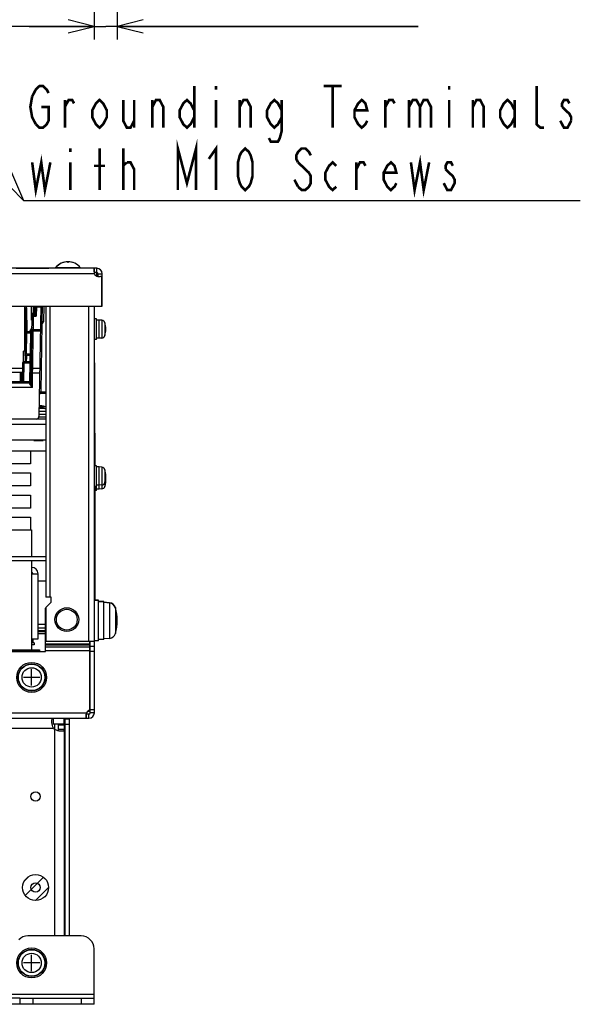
# Model space of a CAD drawing. Extents: x 26 to 410, y 32 to 287.
# Tile 10 of 47: x 110 to 153, y 39 to 115. Entities that reach past the tile are written whole.
import ezdxf

# ---------------------------------------------------------------- set-up
doc = ezdxf.new("R2010")
doc.units = 0
doc.header["$LTSCALE"] = 23.1
doc.layers.get('0').update_dxf_attribs({"linetype": 'CONTINUOUS'})
for name, color, linetype in [('ALL_AXIS', 7, 'CONTINUOUS'), ('ALL_CURVE', 7, 'CONTINUOUS'), ('ALL_DIM', 7, 'CONTINUOUS'), ('ALL_FEATURES', 7, 'CONTINUOUS'), ('ALL_NOTE', 7, 'CONTINUOUS')]:
    doc.layers.add(name, color=color, linetype=linetype)
doc.dimstyles.get("Standard").update_dxf_attribs({"dimtxt": 2.5, "dimasz": 2.5, "dimexe": 1.25, "dimexo": 0.625, "dimtad": 1, "dimcen": 2.5, "dimazin": 3, "dimtfac": 1, "dimtmove": 0, "dimatfit": 3})

# ---------------------------------------------------------------- blocks, each defined once
blk = doc.blocks.new('_OPEN')
at = {"color": 0, "linetype": 'BYBLOCK'}
for p, q in [((0, 0), (-1, 0.25)), ((-1, -0.25), (0, 0)), ((-1, 0), (0, 0))]:
    blk.add_line(p, q, dxfattribs=at)
blk = doc.blocks.new('*D17')
at = {"layer": 'ALL_DIM', "color": 2, "linetype": 'CONTINUOUS'}
for p, q in [((50.876, 137.381), (50.876, 113.16)), ((115.676, 137.381), (115.676, 113.16)), ((50.876, 114.16), (83.276, 114.16)), ((115.676, 114.16), (83.276, 114.16))]:
    blk.add_line(p, q, dxfattribs=at)
at = {"layer": 'ALL_DIM', "color": 2, "linetype": 'CONTINUOUS', "xscale": 2, "yscale": 2, "zscale": 2, "rotation": 180}
blk.add_blockref('_OPEN', (50.876, 114.16), dxfattribs=at)
at = {"layer": 'ALL_DIM', "color": 2, "linetype": 'CONTINUOUS', "xscale": 2, "yscale": 2, "zscale": 2}
blk.add_blockref('_OPEN', (115.676, 114.16), dxfattribs=at)
blk = doc.blocks.new('*D29')
at = {"layer": 'ALL_DIM', "color": 2, "linetype": 'CONTINUOUS'}
for p, q in [((117.456, 146.121), (117.456, 113.16)), ((115.676, 137.381), (115.676, 113.16)), ((115.676, 114.16), (110.676, 114.16)), ((110.676, 114.16), (116.566, 114.16)), ((140.6, 114.16), (116.566, 114.16)), ((117.456, 114.16), (140.6, 114.16))]:
    blk.add_line(p, q, dxfattribs=at)
at = {"layer": 'ALL_DIM', "color": 2, "linetype": 'CONTINUOUS', "xscale": 2, "yscale": 2, "zscale": 2}
blk.add_blockref('_OPEN', (115.676, 114.16), dxfattribs=at)
at = {"layer": 'ALL_DIM', "color": 2, "linetype": 'CONTINUOUS', "xscale": 2, "yscale": 2, "zscale": 2, "rotation": 180}
blk.add_blockref('_OPEN', (117.456, 114.16), dxfattribs=at)

msp = doc.modelspace()

# ---------------------------------------------------------------- linework, layer by layer
at = {"layer": 'ALL_AXIS', "color": 7, "linetype": 'CONTINUOUS'}
for p, q in [((112.716, 95.618), (112.716, 95.561)), ((112.716, 95.618), (114.616, 95.618)), ((112.736, 95.618), (112.736, 95.561)), ((114.616, 95.618), (114.616, 95.561)), ((115.876, 95.561), (115.698, 95.561)), ((115.98, 94.927), (116.131, 94.927)), ((116.276, 92.641), (116.276, 94.986)), ((116.276, 94.927), (116.296, 94.927)), ((116.296, 92.641), (116.296, 95.141)), ((115.856, 91.681), (115.696, 91.681)), ((115.856, 90.081), (115.856, 91.681)), ((116.056, 91.581), (115.856, 91.581)), ((116.056, 90.181), (116.056, 91.581)), ((116.28, 91.561), (116.056, 91.581)), ((116.056, 90.181), (115.856, 90.181)), ((116.28, 90.2), (116.056, 90.181)), ((115.856, 90.081), (115.696, 90.081)), ((90.645, 87.881), (110.156, 87.881)), ((90.65, 87.561), (110.15, 87.561)), ((111.956, 84.121), (111.434, 84.121)), ((111.956, 84.321), (111.443, 84.321)), ((115.736, 82.881), (115.716, 82.881)), ((115.736, 82.881), (115.736, 80.381)), ((111.042, 82.361), (111.042, 82.321)), ((111.042, 82.321), (111.751, 82.321)), ((111.751, 82.361), (111.751, 82.321)), ((115.856, 80.381), (115.696, 80.381)), ((115.856, 78.481), (115.856, 80.381)), ((116.056, 80.281), (115.856, 80.281)), ((116.28, 80.261), (116.056, 80.281)), ((116.056, 78.581), (116.056, 80.281)), ((115.856, 78.781), (115.696, 78.781)), ((115.736, 78.781), (115.736, 70.011)), ((116.056, 78.881), (115.856, 78.881)), ((116.28, 78.9), (116.056, 78.881)), ((115.856, 78.481), (115.736, 78.481)), ((116.056, 78.581), (115.856, 78.581)), ((116.28, 78.6), (116.056, 78.581)), ((116.016, 70.011), (115.696, 70.011)), ((116.016, 70.031), (115.736, 70.031)), ((116.016, 66.911), (116.016, 70.03)), ((116.416, 69.931), (116.016, 69.931)), ((116.416, 69.911), (116.016, 69.911)), ((116.416, 67.011), (116.416, 69.93)), ((116.864, 69.841), (116.416, 69.881)), ((116.864, 69.821), (116.416, 69.861)), ((110.976, 66.961), (110.876, 66.961)), ((111.076, 66.761), (110.876, 66.761)), ((110.967, 67.062), (110.976, 66.961)), ((110.976, 66.961), (110.976, 66.761)), ((111.076, 66.761), (111.076, 66.601)), ((116.016, 66.911), (115.696, 66.911)), ((116.416, 67.011), (116.016, 67.011)), ((116.864, 67.1), (116.416, 67.061)), ((111.076, 66.601), (110.876, 66.601)), ((113.376, 60.501), (113.376, 60.961)), ((112.631, 60.501), (112.631, 60.121)), ((112.936, 60.461), (113.396, 60.461)), ((113.396, 59.601), (113.456, 59.601)), ((113.396, 58.801), (113.456, 58.801)), ((113.396, 44.601), (113.456, 44.601)), ((109.976, 39.421), (108.576, 39.421))]:
    msp.add_line(p, q, dxfattribs=at)
at = {"layer": 'ALL_AXIS', "color": 3, "linetype": 'CONTINUOUS'}
for p, q in [((115.876, 95.241), (115.698, 95.241)), ((115.976, 94.928), (115.976, 95.141)), ((110.776, 81.501), (110.776, 80.521)), ((110.776, 80.521), (104.676, 80.521)), ((108.046, 79.821), (110.776, 79.821)), ((110.776, 79.821), (110.776, 78.821)), ((110.776, 78.821), (108.563, 78.821)), ((108.246, 78.121), (110.776, 78.121)), ((110.776, 78.121), (110.776, 77.121)), ((110.776, 77.121), (108.246, 77.121)), ((108.246, 76.421), (110.776, 76.421)), ((110.776, 76.421), (110.776, 75.441)), ((115.336, 61.583), (115.336, 66.139)), ((109.976, 38.961), (108.576, 38.961))]:
    msp.add_line(p, q, dxfattribs=at)
at = {"layer": 'ALL_AXIS', "color": 9, "linetype": 'CONTINUOUS'}
for p, q in [((116.28, 91.561), (116.28, 90.2)), ((116.508, 91.373), (116.508, 90.388)), ((111.453, 84.932), (111.869, 84.932)), ((111.956, 84.544), (111.446, 84.544)), ((111.889, 84.772), (111.45, 84.772)), ((115.736, 82.681), (115.716, 82.681)), ((116.28, 80.261), (116.28, 78.6)), ((116.508, 80.073), (116.508, 78.788)), ((116.864, 69.841), (116.864, 67.1)), ((117.319, 69.466), (117.319, 67.475))]:
    msp.add_line(p, q, dxfattribs=at)
at = {"layer": 'ALL_AXIS', "color": 7, "linetype": 'CONTINUOUS'}
for centre, radius in [((113.576, 68.541), 0.8), ((110.876, 64.101), 1.15), ((110.876, 64.101), 1.05), ((110.876, 42.141), 1.15), ((110.876, 42.141), 1.05)]:
    msp.add_circle(centre, radius, dxfattribs=at)
at = {"layer": 'ALL_AXIS', "color": 9, "linetype": 'CONTINUOUS'}
for centre, radius in [((110.876, 64.101), 1.02), ((110.876, 64.101), 0.742), ((110.876, 42.141), 1.02), ((110.876, 42.141), 0.742)]:
    msp.add_circle(centre, radius, dxfattribs=at)
at = {"layer": 'ALL_AXIS', "color": 3, "linetype": 'CONTINUOUS'}
for centre in [(111.176, 54.941), (111.176, 47.941)]:
    msp.add_circle(centre, 0.354, dxfattribs=at)
at = {"layer": 'ALL_AXIS', "color": 7, "linetype": 'CONTINUOUS'}
for centre, radius, start, end in [((113.656, 94.841), 1.22, 89.52357, 140.39807), ((113.676, 94.841), 1.22, 39.60193, 140.39807), ((116.055, 95.32), 0.4, 206.58657, 303.53529), ((116.257, 91.302), 0.26, 15.88085, 85), ((114.776, 90.881), 1.8, 344.11915, 15.88085), ((116.257, 90.459), 0.26, 275, 344.11915), ((111.396, 83.041), 1.8, 74.11915, 88.21939), ((111.376, 83.201), 1.8, 74.11915, 87.48628), ((111.798, 84.682), 0.26, 52.26523, 74.11915), ((111.818, 84.522), 0.26, 57.26315, 74.11915), ((116.257, 80.002), 0.26, 15.88085, 85), ((114.776, 79.581), 1.8, 344.11915, 15.88085), ((116.257, 79.159), 0.26, 275, 344.11915), ((116.257, 78.859), 0.26, 275, 344.11915), ((114.776, 79.281), 1.8, 344.11915, 4.78145), ((116.819, 69.323), 0.52, 15.88085, 85), ((116.819, 69.303), 0.52, 15.88085, 85), ((113.856, 68.481), 3.6, 359.84062, 15.88085), ((113.856, 68.461), 3.6, 344.11915, 15.88085), ((116.819, 67.618), 0.52, 275, 344.11915)]:
    msp.add_arc(centre, radius, start, end, dxfattribs=at)
at = {"layer": 'ALL_CURVE', "color": 40, "linetype": 'CONTINUOUS'}
for p, q in [((113.676, 95.982), (113.676, 96.061)), ((116.576, 90.881), (116.527, 90.881)), ((116.576, 79.581), (116.527, 79.581)), ((116.576, 79.281), (116.55, 79.281)), ((117.456, 68.461), (117.371, 68.461)), ((110.876, 63.471), (110.876, 64.731)), ((111.506, 64.101), (110.246, 64.101)), ((110.876, 41.511), (110.876, 42.771)), ((111.506, 42.141), (110.246, 42.141))]:
    msp.add_line(p, q, dxfattribs=at)
at = {"layer": 'ALL_CURVE', "color": 2, "linetype": 'CONTINUOUS'}
for p, q in [((110.325, 48.465), (110.652, 48.792)), ((110.381, 47.334), (111.783, 48.735)), ((111.176, 46.941), (112.176, 47.941))]:
    msp.add_line(p, q, dxfattribs=at)
at = {"layer": 'ALL_CURVE', "color": 4, "linetype": 'CONTINUOUS'}
msp.add_circle((111.176, 47.941), 1, dxfattribs=at)
at = {"layer": 'ALL_CURVE', "color": 40, "linetype": 'CONTINUOUS'}
for centre, radius, start, end in [((113.656, 94.841), 1.22, 89.11002, 110.63779), ((113.676, 94.841), 1.22, 69.36221, 110.63779), ((114.776, 90.881), 1.8, 346.5066, 13.4934), ((111.396, 83.041), 1.8, 76.5066, 88.238), ((111.376, 83.201), 1.8, 76.5066, 87.51244), ((114.776, 79.581), 1.8, 346.5066, 13.4934), ((114.776, 79.281), 1.8, 346.5066, 4.93509), ((113.856, 68.481), 3.6, 359.72052, 12.51333), ((113.856, 68.461), 3.6, 347.48667, 12.51333)]:
    msp.add_arc(centre, radius, start, end, dxfattribs=at)
at = {"layer": 'ALL_FEATURES', "color": 7, "linetype": 'CONTINUOUS'}
for p, q in [((115.698, 95.561), (50.855, 95.561)), ((109.696, 95.581), (112.207, 95.581)), ((115.698, 95.241), (115.698, 95.561)), ((115.876, 94.964), (115.876, 95.561)), ((115.976, 95.141), (116.296, 95.141)), ((50.256, 92.641), (116.296, 92.641)), ((110.336, 92.641), (110.336, 89.181)), ((110.373, 92.501), (110.405, 90.679)), ((110.87, 91.581), (110.852, 92.641)), ((111.099, 92.641), (111.089, 92.079)), ((111.148, 92.641), (111.136, 91.981)), ((111.588, 92.641), (111.44, 84.157)), ((111.682, 91.479), (111.702, 92.641)), ((110.382, 91.981), (110.336, 91.981)), ((110.836, 86.774), (110.927, 91.981)), ((110.863, 91.981), (111.136, 91.981)), ((110.92, 91.567), (110.87, 91.581)), ((110.381, 88.819), (110.413, 90.644)), ((110.697, 90.581), (110.505, 90.581)), ((110.908, 90.845), (110.784, 90.631)), ((111.004, 90.761), (111.555, 90.761)), ((110.236, 88.357), (110.236, 89.181)), ((110.336, 89.181), (110.236, 89.181)), ((110.371, 88.764), (110.364, 88.361)), ((110.776, 88.961), (110.571, 88.961)), ((110.162, 88.262), (110.138, 86.859)), ((110.766, 88.361), (110.262, 88.361)), ((115.716, 88.281), (115.696, 88.281)), ((115.716, 88.281), (115.716, 80.381)), ((115.716, 87.581), (115.696, 87.581)), ((79.414, 86.761), (110.738, 86.761)), ((111.569, 85.961), (111.951, 85.961)), ((111.956, 83.961), (54.496, 83.961)), ((54.496, 82.361), (111.956, 82.361)), ((115.716, 78.781), (115.716, 78.281)), ((115.716, 78.281), (115.696, 78.281)), ((104.676, 75.441), (110.876, 75.441)), ((110.876, 75.441), (110.876, 73.401)), ((109.276, 73.081), (111.956, 73.081)), ((110.876, 73.081), (110.876, 66.231)), ((110.876, 72.063), (111.376, 72.063)), ((111.376, 67.063), (111.376, 72.063)), ((111.376, 71.533), (111.956, 71.533)), ((111.376, 67.481), (111.936, 67.481)), ((110.876, 67.063), (111.376, 67.063)), ((115.376, 61.381), (115.376, 66.881)), ((109.276, 66.231), (111.476, 66.231)), ((109.276, 66.171), (111.476, 66.171)), ((111.476, 66.231), (111.476, 66.181)), ((111.476, 66.171), (111.476, 66.121)), ((115.696, 66.481), (115.376, 66.481)), ((115.696, 66.081), (115.376, 66.081)), ((115.376, 61.481), (115.17, 61.481)), ((115.696, 61.602), (115.376, 61.602)), ((115.696, 61.381), (115.376, 61.381)), ((112.552, 60.501), (112.552, 60.961)), ((113.776, 60.881), (113.456, 60.881)), ((113.456, 44.221), (113.456, 60.881)), ((115.276, 61.281), (115.098, 61.281)), ((115.098, 60.961), (115.098, 61.281)), ((115.276, 60.961), (115.276, 61.281)), ((113.376, 60.501), (112.552, 60.501)), ((112.936, 60.116), (112.936, 60.461)), ((112.936, 60.116), (113.396, 60.116)), ((113.136, 60.501), (113.136, 60.461)), ((113.776, 60.481), (113.456, 60.481)), ((113.456, 54.641), (113.396, 54.641)), ((114.676, 44.221), (110.59, 44.221)), ((115.676, 38.961), (115.676, 43.221)), ((109.976, 39.421), (115.676, 39.421)), ((109.976, 39.421), (109.976, 38.961))]:
    msp.add_line(p, q, dxfattribs=at)
at = {"layer": 'ALL_FEATURES', "color": 9, "linetype": 'CONTINUOUS'}
for p, q in [((111.024, 95.581), (111.024, 95.561)), ((111.297, 95.581), (111.297, 95.561)), ((111.62, 95.581), (111.621, 95.561)), ((115.698, 95.141), (50.855, 95.141)), ((110.473, 92.498), (110.505, 90.675)), ((110.999, 92.641), (110.989, 92.079)), ((111.247, 92.601), (111.234, 91.886)), ((111.247, 92.641), (111.247, 92.601)), ((111.247, 92.601), (111.587, 92.601)), ((111.802, 92.641), (111.782, 91.479)), ((112.276, 92.641), (112.276, 70.281)), ((115.276, 66.881), (115.276, 92.641)), ((110.381, 92.075), (110.336, 92.075)), ((110.989, 92.079), (110.862, 92.079)), ((110.989, 91.981), (110.989, 92.079)), ((111.008, 90.855), (111.026, 91.886)), ((111.026, 91.886), (111.234, 91.886)), ((111.623, 91.389), (111.632, 91.874)), ((111.632, 91.874), (111.638, 92.24)), ((111.664, 91.3), (111.573, 86.057)), ((110.481, 88.939), (110.51, 90.58)), ((110.505, 90.581), (110.505, 90.675)), ((110.697, 90.675), (110.505, 90.675)), ((110.697, 90.581), (110.697, 90.675)), ((110.775, 88.961), (110.804, 90.667)), ((110.954, 87.892), (111.004, 90.746)), ((111.004, 90.761), (111.008, 90.855)), ((111.004, 90.746), (111.004, 90.761)), ((111.004, 90.746), (111.555, 90.746)), ((111.008, 90.855), (111.557, 90.855)), ((110.471, 88.764), (110.464, 88.361)), ((110.571, 88.862), (110.571, 88.961)), ((110.773, 88.862), (110.571, 88.862)), ((110.764, 88.361), (110.773, 88.862)), ((110.773, 88.862), (110.776, 88.961)), ((110.262, 88.262), (110.238, 86.859)), ((110.262, 88.262), (110.262, 88.361)), ((110.762, 88.262), (110.262, 88.262)), ((110.738, 86.859), (110.762, 88.262)), ((110.762, 88.262), (110.766, 88.361)), ((110.95, 87.527), (110.954, 87.892)), ((110.954, 87.892), (111.505, 87.892)), ((110.024, 86.859), (110.018, 87.482)), ((110.111, 86.859), (110.105, 87.482)), ((110.105, 87.482), (110.149, 87.482)), ((110.135, 87.542), (110.149, 87.552)), ((110.93, 86.381), (110.95, 87.527)), ((110.95, 87.527), (111.498, 87.527)), ((110.93, 86.381), (79.233, 86.381)), ((107.425, 86.859), (110.024, 86.859)), ((110.068, 86.774), (110.05, 86.789)), ((110.077, 86.77), (110.068, 86.774)), ((110.111, 86.794), (110.111, 86.859)), ((110.111, 86.859), (110.138, 86.859)), ((110.238, 86.761), (110.238, 86.859)), ((110.238, 86.859), (110.738, 86.859)), ((110.736, 86.693), (110.738, 86.761)), ((110.738, 86.761), (110.738, 86.859)), ((111.573, 86.057), (111.569, 85.961)), ((111.573, 86.057), (111.951, 86.057)), ((111.951, 86.057), (111.951, 85.961)), ((111.951, 86.057), (111.956, 86.057)), ((111.956, 83.541), (54.496, 83.541)), ((115.716, 78.681), (115.696, 78.681)), ((111.936, 68.175), (111.376, 68.175)), ((111.936, 67.878), (111.376, 67.878)), ((111.376, 67.71), (111.936, 67.71)), ((111.376, 67.639), (111.936, 67.639)), ((111.936, 66.675), (115.336, 66.675)), ((111.476, 66.091), (109.876, 66.091)), ((111.183, 66.231), (111.183, 66.181)), ((111.183, 66.171), (111.183, 66.121)), ((111.936, 66.604), (115.336, 66.604)), ((115.336, 66.436), (111.936, 66.436)), ((115.336, 66.139), (111.936, 66.139)), ((51.455, 61.381), (115.098, 61.381)), ((54, 60.201), (112.552, 60.201)), ((112.636, 60.116), (112.636, 44.221)), ((113.376, 60.541), (113.456, 60.541)), ((115.676, 39.721), (50.876, 39.721)), ((110.976, 39.421), (110.976, 38.961)), ((114.676, 39.421), (114.676, 38.961))]:
    msp.add_line(p, q, dxfattribs=at)
at = {"layer": 'ALL_FEATURES', "color": 3, "linetype": 'CONTINUOUS'}
for p, q in [((111.956, 92.641), (111.956, 70.281)), ((115.696, 61.381), (115.696, 92.641)), ((111.956, 81.501), (55.596, 81.501)), ((104.676, 73.401), (111.956, 73.401)), ((112.376, 70.281), (111.956, 70.281)), ((112.376, 69.881), (111.976, 69.481)), ((112.376, 69.881), (112.376, 70.281)), ((111.976, 69.473), (111.936, 69.433)), ((111.936, 66.081), (111.936, 69.433)), ((111.976, 69.481), (111.976, 66.881)), ((111.976, 66.881), (115.696, 66.881)), ((115.336, 66.139), (115.336, 66.881)), ((111.476, 66.121), (54.616, 66.121)), ((103.276, 66.081), (111.936, 66.081)), ((111.476, 66.181), (109.276, 66.181)), ((111.476, 66.181), (111.476, 66.171)), ((111.476, 66.121), (111.476, 66.081)), ((51.276, 60.961), (115.276, 60.961)), ((113.776, 44.221), (113.776, 60.881)), ((113.396, 44.221), (113.396, 60.461)), ((115.676, 38.961), (109.976, 38.961))]:
    msp.add_line(p, q, dxfattribs=at)
at = {"layer": 'ALL_FEATURES', "color": 9, "linetype": 'CONTINUOUS'}
for points in [[(111.143, 95.561), (111.143, 95.562), (111.127, 95.576), (111.109, 95.581)], [(110.473, 92.498), (110.442, 92.497), (110.415, 92.498), (110.392, 92.498), (110.378, 92.5), (110.373, 92.501)], [(110.432, 92.641), (110.445, 92.62), (110.466, 92.56), (110.473, 92.498)], [(111.247, 92.601), (111.216, 92.602), (111.188, 92.602), (111.166, 92.601), (111.152, 92.6), (111.147, 92.598)], [(111.638, 92.24), (111.64, 92.341), (111.643, 92.432), (111.646, 92.514), (111.65, 92.588), (111.654, 92.641)], [(110.926, 91.884), (110.921, 91.884), (110.907, 91.884), (110.884, 91.884), (110.865, 91.884)], [(111.089, 92.079), (111.086, 92.078), (111.076, 92.078), (111.06, 92.078), (111.039, 92.078), (111.015, 92.078), (110.989, 92.079)], [(110.91, 91.009), (110.88, 90.968), (110.834, 90.903), (110.789, 90.833), (110.744, 90.757), (110.697, 90.675)], [(111.564, 91.3), (111.568, 91.3), (111.578, 91.301), (111.594, 91.301), (111.614, 91.301), (111.638, 91.3), (111.664, 91.3)], [(111.603, 91.577), (111.585, 91.577), (111.573, 91.576), (111.569, 91.576)], [(111.603, 91.577), (111.646, 91.576), (111.662, 91.576), (111.674, 91.576), (111.681, 91.577), (111.684, 91.577)], [(111.623, 91.389), (111.625, 91.385), (111.631, 91.372), (111.64, 91.353), (111.652, 91.328), (111.664, 91.3)], [(111.782, 91.479), (111.776, 91.434), (111.76, 91.392), (111.736, 91.354), (111.703, 91.323), (111.664, 91.3)], [(111.682, 91.479), (111.687, 91.479), (111.701, 91.479), (111.723, 91.479), (111.751, 91.479), (111.782, 91.479)], [(110.505, 90.675), (110.479, 90.675), (110.455, 90.675), (110.434, 90.676), (110.419, 90.676), (110.409, 90.678), (110.405, 90.679)], [(110.784, 90.631), (110.782, 90.63), (110.779, 90.631), (110.774, 90.634), (110.766, 90.638), (110.755, 90.643), (110.743, 90.65), (110.728, 90.658), (110.713, 90.666), (110.697, 90.675)], [(110.904, 90.652), (110.909, 90.681), (110.924, 90.708), (110.946, 90.728), (110.974, 90.742), (111.004, 90.746)], [(110.908, 90.852), (110.913, 90.853), (110.927, 90.855), (110.949, 90.855), (110.977, 90.856), (111.008, 90.855)], [(110.471, 88.764), (110.44, 88.764), (110.412, 88.765), (110.39, 88.765), (110.376, 88.764), (110.371, 88.764)], [(110.571, 88.862), (110.549, 88.86), (110.528, 88.853), (110.509, 88.841), (110.494, 88.825), (110.482, 88.807), (110.474, 88.786), (110.471, 88.764)], [(110.873, 88.862), (110.868, 88.862), (110.854, 88.862), (110.832, 88.862), (110.804, 88.862), (110.773, 88.862)], [(110.262, 88.262), (110.237, 88.263), (110.212, 88.263), (110.192, 88.263), (110.176, 88.263), (110.166, 88.263), (110.162, 88.262)], [(110.862, 88.262), (110.858, 88.262), (110.843, 88.262), (110.821, 88.262), (110.793, 88.262), (110.762, 88.262)], [(110.854, 87.797), (110.86, 87.826), (110.874, 87.853), (110.896, 87.874), (110.924, 87.887), (110.954, 87.892)], [(110.018, 87.482), (110.018, 87.508), (110.021, 87.534), (110.026, 87.561)], [(110.105, 87.482), (110.079, 87.482), (110.054, 87.482), (110.033, 87.482), (110.018, 87.482)], [(110.105, 87.482), (110.106, 87.497), (110.112, 87.513), (110.122, 87.528), (110.135, 87.542)], [(110.12, 87.561), (110.134, 87.555), (110.149, 87.552)], [(110.85, 87.523), (110.854, 87.525), (110.869, 87.526), (110.891, 87.527), (110.919, 87.527), (110.95, 87.527)], [(110.111, 86.859), (110.077, 86.859), (110.047, 86.859), (110.024, 86.859)], [(110.05, 86.789), (110.036, 86.81), (110.028, 86.833), (110.024, 86.859)], [(110.138, 86.859), (110.14, 86.858), (110.148, 86.858), (110.16, 86.858), (110.176, 86.858), (110.194, 86.858), (110.216, 86.858), (110.238, 86.859)], [(110.836, 86.774), (110.831, 86.748), (110.817, 86.726), (110.795, 86.708), (110.767, 86.696), (110.736, 86.693)], [(110.93, 86.381), (110.888, 86.435), (110.852, 86.483), (110.821, 86.525), (110.794, 86.563), (110.773, 86.597), (110.757, 86.626), (110.745, 86.652), (110.738, 86.674), (110.736, 86.693)], [(110.838, 86.859), (110.835, 86.858), (110.825, 86.858), (110.809, 86.858), (110.788, 86.858), (110.764, 86.858), (110.738, 86.859)], [(110.93, 86.381), (110.91, 86.448), (110.892, 86.508), (110.877, 86.561), (110.864, 86.609), (110.854, 86.651), (110.846, 86.689), (110.84, 86.722), (110.837, 86.75), (110.836, 86.774)], [(111.473, 86.057), (111.478, 86.057), (111.492, 86.058), (111.514, 86.058), (111.542, 86.057), (111.573, 86.057)]]:
    msp.add_lwpolyline(points, dxfattribs=at)
at = {"layer": 'ALL_FEATURES', "color": 7, "linetype": 'CONTINUOUS'}
for points in [[(115.698, 95.561), (115.682, 95.555), (115.67, 95.54), (115.662, 95.515), (115.657, 95.48), (115.655, 95.438)], [(115.655, 95.438), (115.657, 95.387), (115.662, 95.331), (115.67, 95.27), (115.682, 95.206), (115.698, 95.141)], [(111.026, 91.886), (111.008, 91.904), (110.99, 91.922), (110.972, 91.939), (110.956, 91.955), (110.943, 91.968), (110.932, 91.977), (110.927, 91.981)], [(111.136, 91.981), (111.14, 91.978), (111.149, 91.97), (111.163, 91.956), (111.183, 91.938), (111.206, 91.914), (111.234, 91.886)], [(115.076, 61.284), (115.081, 61.282), (115.098, 61.281)], [(112.552, 60.501), (112.5, 60.497), (112.461, 60.486), (112.451, 60.479)], [(112.914, 60.016), (112.921, 60.025), (112.933, 60.064), (112.936, 60.116)]]:
    msp.add_lwpolyline(points, dxfattribs=at)
at = {"layer": 'ALL_FEATURES', "color": 3, "linetype": 'CONTINUOUS'}
for points in [[(115.698, 95.241), (115.679, 95.239), (115.676, 95.238)], [(115.055, 61.084), (115.056, 61.106), (115.058, 61.154), (115.064, 61.206), (115.072, 61.263), (115.083, 61.321), (115.098, 61.381)], [(112.416, 60.738), (112.417, 60.776), (112.426, 60.842), (112.443, 60.894), (112.469, 60.932), (112.505, 60.954), (112.552, 60.961)], [(112.552, 60.201), (112.505, 60.303), (112.469, 60.408), (112.443, 60.51), (112.426, 60.608), (112.417, 60.697), (112.416, 60.738)], [(115.098, 60.961), (115.083, 60.965), (115.072, 60.977), (115.064, 60.998), (115.058, 61.027), (115.056, 61.063), (115.055, 61.084)], [(112.636, 60.116), (112.749, 60.066), (112.864, 60.028), (112.976, 60.001), (113.08, 59.986), (113.174, 59.981)], [(113.174, 59.981), (113.253, 59.986), (113.316, 60.001), (113.361, 60.028), (113.388, 60.066), (113.396, 60.116)]]:
    msp.add_lwpolyline(points, dxfattribs=at)
msp.add_circle((113.576, 68.541), 0.915, dxfattribs=at)
at = {"layer": 'ALL_FEATURES', "color": 7, "linetype": 'CONTINUOUS'}
for centre, radius, start, end in [((111.024, 95.481), 0.1, 53.32589, 90.00003), ((111.297, 95.481), 0.1, 89.99997, 126.67421), ((111.62, 95.481), 0.1, 53.25742, 89.99967), ((112.207, 95.481), 0.1, 53.32478, 90), ((115.876, 95.141), 0.42, 0, 90), ((110.173, 92.498), 0.2, 1.00506, 35.25358), ((110.989, 92.081), 0.1, 270, 359), ((111.664, 91.298), 0.1, 114.27424, 179.00001), ((111.582, 91.481), 0.1, 294.27423, 359), ((110.505, 90.681), 0.1, 181, 270), ((110.697, 90.681), 0.1, 269.99909, 330.00048), ((111.004, 90.661), 0.1, 90, 179.00008), ((110.571, 88.761), 0.2, 90, 178.99413), ((110.776, 89.061), 0.1, 270, 359.00007), ((110.262, 88.261), 0.1, 89.99998, 178.99867), ((110.766, 88.461), 0.1, 270, 359.00007), ((110.038, 86.861), 0.1, 270, 359), ((110.738, 86.861), 0.1, 270, 359), ((111.569, 85.861), 0.1, 90, 179), ((111.951, 86.161), 0.2, 270.00491, 271.61576), ((111.24, 84.161), 0.2, 270, 359), ((110.876, 72.063), 0.5, 0, 90), ((115.276, 61.381), 0.1, 270, 360), ((110.59, 43.221), 1, 90, 135), ((114.676, 43.221), 1, 0, 90)]:
    msp.add_arc(centre, radius, start, end, dxfattribs=at)
at = {"layer": 'ALL_FEATURES', "color": 3, "linetype": 'CONTINUOUS'}
for centre, radius, start, end in [((115.876, 95.141), 0.1, 0, 90), ((110.876, 72.063), 0.1, 0, 90), ((115.455, 61.202), 0.4, 107.30751, 153.41025), ((115.276, 61.381), 0.42, 270, 360), ((113.036, 60.541), 0.42, 0, 35.72025), ((113.016, 60.581), 0.6, 219.30382, 230.69618)]:
    msp.add_arc(centre, radius, start, end, dxfattribs=at)
at = {"layer": 'ALL_NOTE', "color": 2, "linetype": 'CONTINUOUS'}
for p, q in [((73.866, 138.025), (110.244, 100.774)), ((94.236, 138.041), (110.244, 100.774)), ((110.244, 100.774), (110.494, 100.774)), ((110.244, 100.774), (110.494, 100.774)), ((110.494, 100.774), (153.054, 100.774)), ((110.494, 100.774), (153.054, 100.774))]:
    msp.add_line(p, q, dxfattribs=at)
at = {"layer": 'ALL_NOTE', "color": 2, "linetype": 'CONTINUOUS', "const_width": 0.2}
for points in [[(110.914, 108.774), (111.194, 109.307), (111.474, 109.574), (111.754, 109.574), (112.034, 109.307), (112.174, 109.041)], [(123.374, 109.574), (123.374, 106.374)], [(125.054, 109.574), (125.054, 109.307)], [(133.314, 109.574), (134.714, 109.574)], [(134.014, 109.574), (134.014, 106.374)], [(142.974, 109.574), (142.974, 109.307)], [(150.254, 106.374), (149.974, 106.374), (149.694, 106.641), (149.694, 109.574)], [(111.194, 106.641), (110.914, 107.174), (110.774, 107.974), (110.914, 108.774)], [(113.434, 106.374), (113.434, 108.507)], [(113.434, 107.974), (113.714, 108.507), (113.994, 108.507), (114.134, 108.241)], [(116.654, 107.174), (116.374, 106.641), (116.094, 106.374), (115.814, 106.641), (115.534, 107.174), (115.534, 107.707), (115.814, 108.241), (116.094, 108.507), (116.374, 108.241), (116.654, 107.707), (116.654, 107.174)], [(117.914, 108.507), (117.914, 106.907), (118.194, 106.374), (118.474, 106.374), (118.754, 106.907)], [(118.754, 108.507), (118.754, 106.374)], [(120.154, 106.374), (120.154, 108.507)], [(120.154, 107.974), (120.434, 108.507), (120.714, 108.507), (120.994, 107.974), (120.994, 106.374)], [(123.374, 107.174), (123.094, 106.641), (122.814, 106.374), (122.534, 106.641), (122.254, 107.174), (122.254, 107.707), (122.534, 108.241), (122.814, 108.507), (123.094, 108.241), (123.374, 107.707)], [(125.054, 108.507), (125.054, 106.374)], [(126.874, 106.374), (126.874, 108.507)], [(126.874, 107.974), (127.154, 108.507), (127.434, 108.507), (127.714, 107.974), (127.714, 106.374)], [(130.094, 107.174), (129.814, 106.641), (129.534, 106.374), (129.254, 106.641), (128.974, 107.174), (128.974, 107.707), (129.254, 108.241), (129.534, 108.507), (129.814, 108.241), (130.094, 107.707)], [(130.094, 108.507), (130.094, 106.107), (129.954, 105.574), (129.814, 105.307), (129.254, 105.307), (129.114, 105.574)], [(136.674, 106.907), (136.534, 106.641), (136.254, 106.374), (135.974, 106.641), (135.694, 107.174), (135.694, 107.707), (135.974, 108.241), (136.254, 108.507), (136.534, 108.241), (136.674, 107.707), (135.694, 107.707)], [(138.074, 106.374), (138.074, 108.507)], [(138.074, 107.974), (138.354, 108.507), (138.634, 108.507), (138.774, 108.241)], [(139.894, 108.507), (139.894, 106.374)], [(139.894, 107.974), (140.174, 108.507), (140.454, 108.507), (140.734, 107.974), (140.734, 106.374)], [(140.734, 107.974), (141.014, 108.507), (141.294, 108.507), (141.574, 107.974), (141.574, 106.374)], [(142.974, 108.507), (142.974, 106.374)], [(144.794, 106.374), (144.794, 108.507)], [(144.794, 107.974), (145.074, 108.507), (145.354, 108.507), (145.634, 107.974), (145.634, 106.374)], [(148.014, 107.174), (147.734, 106.641), (147.454, 106.374), (147.174, 106.641), (146.894, 107.174), (146.894, 107.707), (147.174, 108.241), (147.454, 108.507), (147.734, 108.241), (148.014, 107.707)], [(148.014, 108.507), (148.014, 106.374)], [(152.214, 108.241), (152.074, 108.507), (151.794, 108.507), (151.654, 108.241), (151.654, 107.974)], [(111.614, 107.974), (112.174, 107.974), (112.174, 106.907), (112.034, 106.641), (111.754, 106.374), (111.474, 106.374), (111.194, 106.641)], [(151.654, 107.974), (152.214, 107.441), (152.354, 107.174), (152.354, 106.907)], [(152.354, 106.907), (152.074, 106.374), (151.794, 106.374), (151.654, 106.641), (151.514, 106.907)], [(122.114, 101.574), (122.114, 104.774), (122.814, 102.107), (123.514, 104.774), (123.514, 101.574)], [(113.854, 104.774), (113.854, 104.507)], [(116.094, 101.574), (116.094, 104.774)], [(117.914, 101.574), (117.914, 104.774)], [(124.494, 103.974), (125.054, 104.774), (125.054, 101.574)], [(127.294, 101.574), (127.014, 101.841), (126.874, 102.107), (126.734, 102.641), (126.734, 103.707), (126.874, 104.241), (127.014, 104.507), (127.294, 104.774), (127.574, 104.507), (127.714, 104.241), (127.854, 103.707), (127.854, 102.641), (127.714, 102.107), (127.574, 101.841), (127.294, 101.574)], [(132.334, 104.241), (132.194, 104.507), (131.914, 104.774), (131.634, 104.774), (131.354, 104.507), (131.214, 104.241), (131.214, 103.974), (131.354, 103.707)], [(110.914, 103.707), (111.194, 101.574), (111.614, 103.707), (111.894, 101.574), (112.314, 103.707)], [(113.854, 103.707), (113.854, 101.574)], [(117.914, 103.441), (118.194, 103.707)], [(118.194, 103.707), (118.474, 103.707), (118.754, 103.174), (118.754, 101.574)], [(131.354, 103.707), (132.194, 102.907)], [(134.294, 101.841), (134.014, 101.574), (133.734, 101.841), (133.454, 102.374), (133.454, 102.907), (133.734, 103.441), (134.014, 103.707), (134.294, 103.441)], [(135.834, 101.574), (135.834, 103.707)], [(135.834, 103.174), (136.114, 103.707), (136.394, 103.707), (136.534, 103.441)], [(138.914, 102.107), (138.774, 101.841), (138.494, 101.574), (138.214, 101.841), (137.934, 102.374), (137.934, 102.907), (138.214, 103.441), (138.494, 103.707), (138.774, 103.441), (138.914, 102.907), (137.934, 102.907)], [(140.034, 103.707), (140.314, 101.574), (140.734, 103.707), (141.014, 101.574), (141.434, 103.707)], [(143.254, 103.441), (143.114, 103.707), (142.834, 103.707), (142.694, 103.441), (142.694, 103.174)], [(115.674, 103.441), (116.514, 103.441)], [(132.194, 102.907), (132.334, 102.641), (132.334, 102.107), (132.194, 101.841), (131.914, 101.574), (131.634, 101.574), (131.354, 101.841)], [(142.694, 103.174), (143.254, 102.641), (143.394, 102.374), (143.394, 102.107), (143.254, 101.841), (143.114, 101.574), (142.834, 101.574), (142.694, 101.841), (142.554, 102.107)], [(131.354, 101.841), (131.074, 102.374)]]:
    msp.add_lwpolyline(points, dxfattribs=at)

# ---------------------------------------------------------------- dimensions: what is measured, and where the dimension line sits
at = {"layer": 'ALL_DIM', "color": 2, "linetype": 'CONTINUOUS'}
dim = msp.add_linear_dim(base=(117.456, 114.16), p1=(115.676, 137.381), p2=(117.456, 146.121), dimstyle='Standard', dxfattribs=at)
dim.commit()
dim.dimension.update_dxf_attribs({"geometry": '*D29', "text_midpoint": (121.336, 114.96), "dimtype": 128})
dim = msp.add_linear_dim(base=(50.876, 114.16), p1=(115.676, 137.381), p2=(50.876, 137.381), angle=180, dimstyle='Standard', dxfattribs=at)
dim.commit()
dim.dimension.update_dxf_attribs({"geometry": '*D17', "text_midpoint": (79.148, 114.96), "dimtype": 128})

doc.saveas('drawing.dxf')
